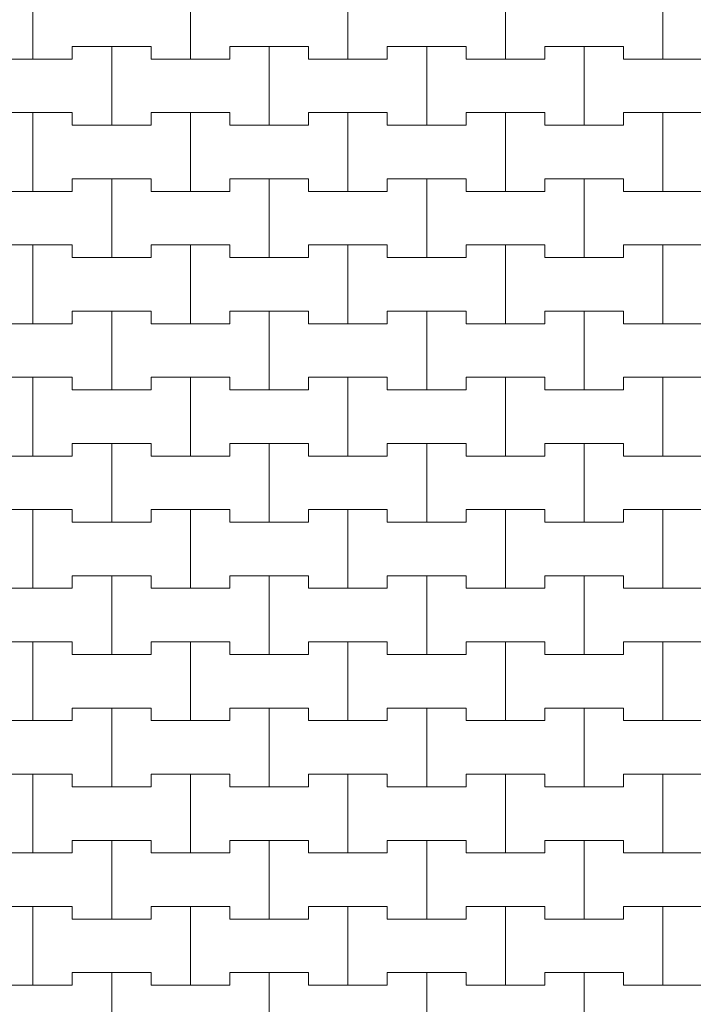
# Model space of a CAD drawing. Header units: millimetres. Extents: x 2826 to 3034, y 1533 to 1590.
# Tile 51 of 248: x 2938.51 to 2939.58, y 1567.22 to 1568.78. Entities that reach past the tile are written whole.
import ezdxf
from ezdxf.enums import TextEntityAlignment as Align

# ---------------------------------------------------------------- set-up
doc = ezdxf.new("R2010")
doc.units = ezdxf.units.MM
doc.layers.add('_Caneta_No__220', color=7, linetype='Continuous', lineweight=15, true_color=0x8a8a8a)
doc.styles.add('ESTILO_GERADO_2', font='arial.ttf')

# ---------------------------------------------------------------- blocks, each defined once
blk = doc.blocks.new('A$Cf44ad3b2')
at = {"layer": '_Caneta_No__220'}
for p, q in [((30.7387, 35.426), (30.7387, 35.551)), ((30.7387, 35.551), (30.7387, 35.426)), ((30.9887, 35.426), (30.9887, 35.551)), ((30.9887, 35.551), (30.9887, 35.426)), ((31.2387, 35.426), (31.2387, 35.551)), ((31.2387, 35.551), (31.2387, 35.426)), ((31.4887, 35.426), (31.4887, 35.551)), ((31.4887, 35.551), (31.4887, 35.426)), ((31.7387, 35.426), (31.7387, 35.551)), ((31.7387, 35.551), (31.7387, 35.426)), ((30.8012, 35.426), (30.8012, 35.446)), ((30.8012, 35.446), (30.8012, 35.426)), ((30.8012, 35.446), (30.8637, 35.446)), ((30.8012, 35.446), (30.9262, 35.446)), ((30.8637, 35.446), (30.9262, 35.446)), ((30.8637, 35.321), (30.8637, 35.446)), ((30.8637, 35.446), (30.8637, 35.321)), ((30.9262, 35.446), (30.9262, 35.426)), ((30.9262, 35.426), (30.9262, 35.446)), ((31.0512, 35.426), (31.0512, 35.446)), ((31.0512, 35.446), (31.0512, 35.426)), ((31.0512, 35.446), (31.1137, 35.446)), ((31.0512, 35.446), (31.1762, 35.446)), ((31.1137, 35.446), (31.1762, 35.446)), ((31.1137, 35.321), (31.1137, 35.446)), ((31.1137, 35.446), (31.1137, 35.321)), ((31.1762, 35.446), (31.1762, 35.426)), ((31.1762, 35.426), (31.1762, 35.446)), ((31.3012, 35.426), (31.3012, 35.446)), ((31.3012, 35.446), (31.3012, 35.426)), ((31.3012, 35.446), (31.3637, 35.446)), ((31.3012, 35.446), (31.4262, 35.446)), ((31.3637, 35.446), (31.4262, 35.446)), ((31.3637, 35.321), (31.3637, 35.446)), ((31.3637, 35.446), (31.3637, 35.321)), ((31.4262, 35.446), (31.4262, 35.426)), ((31.4262, 35.426), (31.4262, 35.446)), ((31.5512, 35.426), (31.5512, 35.446)), ((31.5512, 35.446), (31.5512, 35.426)), ((31.5512, 35.446), (31.6137, 35.446)), ((31.5512, 35.446), (31.6762, 35.446)), ((31.6137, 35.446), (31.6762, 35.446)), ((31.6137, 35.321), (31.6137, 35.446)), ((31.6137, 35.446), (31.6137, 35.321)), ((31.6762, 35.446), (31.6762, 35.426)), ((31.6762, 35.426), (31.6762, 35.446)), ((30.6762, 35.426), (30.7387, 35.426)), ((30.6762, 35.426), (30.8012, 35.426)), ((30.7387, 35.426), (30.8012, 35.426)), ((30.9262, 35.426), (30.9887, 35.426)), ((30.9262, 35.426), (31.0512, 35.426)), ((30.9887, 35.426), (31.0512, 35.426)), ((31.1762, 35.426), (31.2387, 35.426)), ((31.1762, 35.426), (31.3012, 35.426)), ((31.2387, 35.426), (31.3012, 35.426)), ((31.4262, 35.426), (31.4887, 35.426)), ((31.4262, 35.426), (31.5512, 35.426)), ((31.4887, 35.426), (31.5512, 35.426)), ((31.6762, 35.426), (31.7387, 35.426)), ((31.6762, 35.426), (31.8012, 35.426)), ((31.7387, 35.426), (31.8012, 35.426)), ((30.6762, 35.341), (30.7387, 35.341)), ((30.6762, 35.341), (30.8012, 35.341)), ((30.7387, 35.341), (30.8012, 35.341)), ((30.7387, 35.216), (30.7387, 35.341)), ((30.7387, 35.341), (30.7387, 35.216)), ((30.8012, 35.341), (30.8012, 35.321)), ((30.8012, 35.321), (30.8012, 35.341)), ((30.9262, 35.321), (30.9262, 35.341)), ((30.9262, 35.341), (30.9262, 35.321)), ((30.9262, 35.341), (30.9887, 35.341)), ((30.9262, 35.341), (31.0512, 35.341)), ((30.9887, 35.341), (31.0512, 35.341)), ((30.9887, 35.216), (30.9887, 35.341)), ((30.9887, 35.341), (30.9887, 35.216)), ((31.0512, 35.341), (31.0512, 35.321)), ((31.0512, 35.321), (31.0512, 35.341)), ((31.1762, 35.321), (31.1762, 35.341)), ((31.1762, 35.341), (31.1762, 35.321)), ((31.1762, 35.341), (31.2387, 35.341)), ((31.1762, 35.341), (31.3012, 35.341)), ((31.2387, 35.341), (31.3012, 35.341)), ((31.2387, 35.216), (31.2387, 35.341)), ((31.2387, 35.341), (31.2387, 35.216)), ((31.3012, 35.341), (31.3012, 35.321)), ((31.3012, 35.321), (31.3012, 35.341)), ((31.4262, 35.321), (31.4262, 35.341)), ((31.4262, 35.341), (31.4262, 35.321)), ((31.4262, 35.341), (31.4887, 35.341)), ((31.4262, 35.341), (31.5512, 35.341)), ((31.4887, 35.341), (31.5512, 35.341)), ((31.4887, 35.216), (31.4887, 35.341)), ((31.4887, 35.341), (31.4887, 35.216)), ((31.5512, 35.341), (31.5512, 35.321)), ((31.5512, 35.321), (31.5512, 35.341)), ((31.6762, 35.321), (31.6762, 35.341)), ((31.6762, 35.341), (31.6762, 35.321)), ((31.6762, 35.341), (31.7387, 35.341)), ((31.6762, 35.341), (31.8012, 35.341)), ((31.7387, 35.341), (31.8012, 35.341)), ((31.7387, 35.216), (31.7387, 35.341)), ((31.7387, 35.341), (31.7387, 35.216)), ((30.8012, 35.321), (30.8637, 35.321)), ((30.8012, 35.321), (30.9262, 35.321)), ((30.8637, 35.321), (30.9262, 35.321)), ((31.0512, 35.321), (31.1137, 35.321)), ((31.0512, 35.321), (31.1762, 35.321)), ((31.1137, 35.321), (31.1762, 35.321)), ((31.3012, 35.321), (31.3637, 35.321)), ((31.3012, 35.321), (31.4262, 35.321)), ((31.3637, 35.321), (31.4262, 35.321)), ((31.5512, 35.321), (31.6137, 35.321)), ((31.5512, 35.321), (31.6762, 35.321)), ((31.6137, 35.321), (31.6762, 35.321)), ((30.8012, 35.216), (30.8012, 35.236)), ((30.8012, 35.236), (30.8012, 35.216)), ((30.8012, 35.236), (30.8637, 35.236)), ((30.8012, 35.236), (30.9262, 35.236)), ((30.8637, 35.236), (30.9262, 35.236)), ((30.8637, 35.111), (30.8637, 35.236)), ((30.8637, 35.236), (30.8637, 35.111)), ((30.9262, 35.236), (30.9262, 35.216)), ((30.9262, 35.216), (30.9262, 35.236)), ((31.0512, 35.216), (31.0512, 35.236)), ((31.0512, 35.236), (31.0512, 35.216)), ((31.0512, 35.236), (31.1137, 35.236)), ((31.0512, 35.236), (31.1762, 35.236)), ((31.1137, 35.236), (31.1762, 35.236)), ((31.1137, 35.111), (31.1137, 35.236)), ((31.1137, 35.236), (31.1137, 35.111)), ((31.1762, 35.236), (31.1762, 35.216)), ((31.1762, 35.216), (31.1762, 35.236)), ((31.3012, 35.216), (31.3012, 35.236)), ((31.3012, 35.236), (31.3012, 35.216)), ((31.3012, 35.236), (31.3637, 35.236)), ((31.3012, 35.236), (31.4262, 35.236)), ((31.3637, 35.236), (31.4262, 35.236)), ((31.3637, 35.111), (31.3637, 35.236)), ((31.3637, 35.236), (31.3637, 35.111)), ((31.4262, 35.236), (31.4262, 35.216)), ((31.4262, 35.216), (31.4262, 35.236)), ((31.5512, 35.216), (31.5512, 35.236)), ((31.5512, 35.236), (31.5512, 35.216)), ((31.5512, 35.236), (31.6137, 35.236)), ((31.5512, 35.236), (31.6762, 35.236)), ((31.6137, 35.236), (31.6762, 35.236)), ((31.6137, 35.111), (31.6137, 35.236)), ((31.6137, 35.236), (31.6137, 35.111)), ((31.6762, 35.236), (31.6762, 35.216)), ((31.6762, 35.216), (31.6762, 35.236)), ((30.6762, 35.216), (30.7387, 35.216)), ((30.6762, 35.216), (30.8012, 35.216)), ((30.7387, 35.216), (30.8012, 35.216)), ((30.9262, 35.216), (30.9887, 35.216)), ((30.9262, 35.216), (31.0512, 35.216)), ((30.9887, 35.216), (31.0512, 35.216)), ((31.1762, 35.216), (31.2387, 35.216)), ((31.1762, 35.216), (31.3012, 35.216)), ((31.2387, 35.216), (31.3012, 35.216)), ((31.4262, 35.216), (31.4887, 35.216)), ((31.4262, 35.216), (31.5512, 35.216)), ((31.4887, 35.216), (31.5512, 35.216)), ((31.6762, 35.216), (31.7387, 35.216)), ((31.6762, 35.216), (31.8012, 35.216)), ((31.7387, 35.216), (31.8012, 35.216)), ((30.6762, 35.131), (30.7387, 35.131)), ((30.6762, 35.131), (30.8012, 35.131)), ((30.7387, 35.131), (30.8012, 35.131)), ((30.7387, 35.006), (30.7387, 35.131)), ((30.7387, 35.131), (30.7387, 35.006)), ((30.8012, 35.131), (30.8012, 35.111)), ((30.8012, 35.111), (30.8012, 35.131)), ((30.9262, 35.111), (30.9262, 35.131)), ((30.9262, 35.131), (30.9262, 35.111)), ((30.9262, 35.131), (30.9887, 35.131)), ((30.9262, 35.131), (31.0512, 35.131)), ((30.9887, 35.131), (31.0512, 35.131)), ((30.9887, 35.006), (30.9887, 35.131)), ((30.9887, 35.131), (30.9887, 35.006)), ((31.0512, 35.131), (31.0512, 35.111)), ((31.0512, 35.111), (31.0512, 35.131)), ((31.1762, 35.111), (31.1762, 35.131)), ((31.1762, 35.131), (31.1762, 35.111)), ((31.1762, 35.131), (31.2387, 35.131)), ((31.1762, 35.131), (31.3012, 35.131)), ((31.2387, 35.131), (31.3012, 35.131)), ((31.2387, 35.006), (31.2387, 35.131)), ((31.2387, 35.131), (31.2387, 35.006)), ((31.3012, 35.131), (31.3012, 35.111)), ((31.3012, 35.111), (31.3012, 35.131)), ((31.4262, 35.111), (31.4262, 35.131)), ((31.4262, 35.131), (31.4262, 35.111)), ((31.4262, 35.131), (31.4887, 35.131)), ((31.4262, 35.131), (31.5512, 35.131)), ((31.4887, 35.131), (31.5512, 35.131)), ((31.4887, 35.006), (31.4887, 35.131)), ((31.4887, 35.131), (31.4887, 35.006)), ((31.5512, 35.131), (31.5512, 35.111)), ((31.5512, 35.111), (31.5512, 35.131)), ((31.6762, 35.111), (31.6762, 35.131)), ((31.6762, 35.131), (31.6762, 35.111)), ((31.6762, 35.131), (31.7387, 35.131)), ((31.6762, 35.131), (31.8012, 35.131)), ((31.7387, 35.131), (31.8012, 35.131)), ((31.7387, 35.006), (31.7387, 35.131)), ((31.7387, 35.131), (31.7387, 35.006)), ((30.8012, 35.111), (30.8637, 35.111)), ((30.8012, 35.111), (30.9262, 35.111)), ((30.8637, 35.111), (30.9262, 35.111)), ((31.0512, 35.111), (31.1137, 35.111)), ((31.0512, 35.111), (31.1762, 35.111)), ((31.1137, 35.111), (31.1762, 35.111)), ((31.3012, 35.111), (31.3637, 35.111)), ((31.3012, 35.111), (31.4262, 35.111)), ((31.3637, 35.111), (31.4262, 35.111)), ((31.5512, 35.111), (31.6137, 35.111)), ((31.5512, 35.111), (31.6762, 35.111)), ((31.6137, 35.111), (31.6762, 35.111)), ((30.8012, 35.006), (30.8012, 35.026)), ((30.8012, 35.026), (30.8012, 35.006)), ((30.8012, 35.026), (30.8637, 35.026)), ((30.8012, 35.026), (30.9262, 35.026)), ((30.8637, 35.026), (30.9262, 35.026)), ((30.8637, 34.901), (30.8637, 35.026)), ((30.8637, 35.026), (30.8637, 34.901)), ((30.9262, 35.026), (30.9262, 35.006)), ((30.9262, 35.006), (30.9262, 35.026)), ((31.0512, 35.006), (31.0512, 35.026)), ((31.0512, 35.026), (31.0512, 35.006)), ((31.0512, 35.026), (31.1137, 35.026)), ((31.0512, 35.026), (31.1762, 35.026)), ((31.1137, 35.026), (31.1762, 35.026)), ((31.1137, 34.901), (31.1137, 35.026)), ((31.1137, 35.026), (31.1137, 34.901)), ((31.1762, 35.026), (31.1762, 35.006)), ((31.1762, 35.006), (31.1762, 35.026)), ((31.3012, 35.006), (31.3012, 35.026)), ((31.3012, 35.026), (31.3012, 35.006)), ((31.3012, 35.026), (31.3637, 35.026)), ((31.3012, 35.026), (31.4262, 35.026)), ((31.3637, 35.026), (31.4262, 35.026)), ((31.3637, 34.901), (31.3637, 35.026)), ((31.3637, 35.026), (31.3637, 34.901)), ((31.4262, 35.026), (31.4262, 35.006)), ((31.4262, 35.006), (31.4262, 35.026)), ((31.5512, 35.006), (31.5512, 35.026)), ((31.5512, 35.026), (31.5512, 35.006)), ((31.5512, 35.026), (31.6137, 35.026)), ((31.5512, 35.026), (31.6762, 35.026)), ((31.6137, 35.026), (31.6762, 35.026)), ((31.6137, 34.901), (31.6137, 35.026)), ((31.6137, 35.026), (31.6137, 34.901)), ((31.6762, 35.026), (31.6762, 35.006)), ((31.6762, 35.006), (31.6762, 35.026)), ((30.6762, 35.006), (30.7387, 35.006)), ((30.6762, 35.006), (30.8012, 35.006)), ((30.7387, 35.006), (30.8012, 35.006)), ((30.9262, 35.006), (30.9887, 35.006)), ((30.9262, 35.006), (31.0512, 35.006)), ((30.9887, 35.006), (31.0512, 35.006)), ((31.1762, 35.006), (31.2387, 35.006)), ((31.1762, 35.006), (31.3012, 35.006)), ((31.2387, 35.006), (31.3012, 35.006)), ((31.4262, 35.006), (31.4887, 35.006)), ((31.4262, 35.006), (31.5512, 35.006)), ((31.4887, 35.006), (31.5512, 35.006)), ((31.6762, 35.006), (31.7387, 35.006)), ((31.6762, 35.006), (31.8012, 35.006)), ((31.7387, 35.006), (31.8012, 35.006)), ((30.6762, 34.921), (30.7387, 34.921)), ((30.6762, 34.921), (30.8012, 34.921)), ((30.7387, 34.921), (30.8012, 34.921)), ((30.7387, 34.796), (30.7387, 34.921)), ((30.7387, 34.921), (30.7387, 34.796)), ((30.8012, 34.921), (30.8012, 34.901)), ((30.8012, 34.901), (30.8012, 34.921)), ((30.9262, 34.901), (30.9262, 34.921)), ((30.9262, 34.921), (30.9262, 34.901)), ((30.9262, 34.921), (30.9887, 34.921)), ((30.9262, 34.921), (31.0512, 34.921)), ((30.9887, 34.921), (31.0512, 34.921)), ((30.9887, 34.796), (30.9887, 34.921)), ((30.9887, 34.921), (30.9887, 34.796)), ((31.0512, 34.921), (31.0512, 34.901)), ((31.0512, 34.901), (31.0512, 34.921)), ((31.1762, 34.901), (31.1762, 34.921)), ((31.1762, 34.921), (31.1762, 34.901)), ((31.1762, 34.921), (31.2387, 34.921)), ((31.1762, 34.921), (31.3012, 34.921)), ((31.2387, 34.921), (31.3012, 34.921)), ((31.2387, 34.796), (31.2387, 34.921)), ((31.2387, 34.921), (31.2387, 34.796)), ((31.3012, 34.921), (31.3012, 34.901)), ((31.3012, 34.901), (31.3012, 34.921)), ((31.4262, 34.901), (31.4262, 34.921)), ((31.4262, 34.921), (31.4262, 34.901)), ((31.4262, 34.921), (31.4887, 34.921)), ((31.4262, 34.921), (31.5512, 34.921)), ((31.4887, 34.921), (31.5512, 34.921)), ((31.4887, 34.796), (31.4887, 34.921)), ((31.4887, 34.921), (31.4887, 34.796)), ((31.5512, 34.921), (31.5512, 34.901)), ((31.5512, 34.901), (31.5512, 34.921)), ((31.6762, 34.901), (31.6762, 34.921)), ((31.6762, 34.921), (31.6762, 34.901)), ((31.6762, 34.921), (31.7387, 34.921)), ((31.6762, 34.921), (31.8012, 34.921)), ((31.7387, 34.921), (31.8012, 34.921)), ((31.7387, 34.796), (31.7387, 34.921)), ((31.7387, 34.921), (31.7387, 34.796)), ((30.8012, 34.901), (30.8637, 34.901)), ((30.8012, 34.901), (30.9262, 34.901)), ((30.8637, 34.901), (30.9262, 34.901)), ((31.0512, 34.901), (31.1137, 34.901)), ((31.0512, 34.901), (31.1762, 34.901)), ((31.1137, 34.901), (31.1762, 34.901)), ((31.3012, 34.901), (31.3637, 34.901)), ((31.3012, 34.901), (31.4262, 34.901)), ((31.3637, 34.901), (31.4262, 34.901)), ((31.5512, 34.901), (31.6137, 34.901)), ((31.5512, 34.901), (31.6762, 34.901)), ((31.6137, 34.901), (31.6762, 34.901)), ((30.8012, 34.796), (30.8012, 34.816)), ((30.8012, 34.816), (30.8012, 34.796)), ((30.8012, 34.816), (30.8637, 34.816)), ((30.8012, 34.816), (30.9262, 34.816)), ((30.8637, 34.816), (30.9262, 34.816)), ((30.8637, 34.691), (30.8637, 34.816)), ((30.8637, 34.816), (30.8637, 34.691)), ((30.9262, 34.816), (30.9262, 34.796)), ((30.9262, 34.796), (30.9262, 34.816)), ((31.0512, 34.796), (31.0512, 34.816)), ((31.0512, 34.816), (31.0512, 34.796)), ((31.0512, 34.816), (31.1137, 34.816)), ((31.0512, 34.816), (31.1762, 34.816)), ((31.1137, 34.816), (31.1762, 34.816)), ((31.1137, 34.691), (31.1137, 34.816)), ((31.1137, 34.816), (31.1137, 34.691)), ((31.1762, 34.816), (31.1762, 34.796)), ((31.1762, 34.796), (31.1762, 34.816)), ((31.3012, 34.796), (31.3012, 34.816)), ((31.3012, 34.816), (31.3012, 34.796)), ((31.3012, 34.816), (31.3637, 34.816)), ((31.3012, 34.816), (31.4262, 34.816)), ((31.3637, 34.816), (31.4262, 34.816)), ((31.3637, 34.691), (31.3637, 34.816)), ((31.3637, 34.816), (31.3637, 34.691)), ((31.4262, 34.816), (31.4262, 34.796)), ((31.4262, 34.796), (31.4262, 34.816)), ((31.5512, 34.796), (31.5512, 34.816)), ((31.5512, 34.816), (31.5512, 34.796)), ((31.5512, 34.816), (31.6137, 34.816)), ((31.5512, 34.816), (31.6762, 34.816)), ((31.6137, 34.816), (31.6762, 34.816)), ((31.6137, 34.691), (31.6137, 34.816)), ((31.6137, 34.816), (31.6137, 34.691)), ((31.6762, 34.816), (31.6762, 34.796)), ((31.6762, 34.796), (31.6762, 34.816)), ((30.6762, 34.796), (30.7387, 34.796)), ((30.6762, 34.796), (30.8012, 34.796)), ((30.7387, 34.796), (30.8012, 34.796)), ((30.9262, 34.796), (30.9887, 34.796)), ((30.9262, 34.796), (31.0512, 34.796)), ((30.9887, 34.796), (31.0512, 34.796)), ((31.1762, 34.796), (31.2387, 34.796)), ((31.1762, 34.796), (31.3012, 34.796)), ((31.2387, 34.796), (31.3012, 34.796)), ((31.4262, 34.796), (31.4887, 34.796)), ((31.4262, 34.796), (31.5512, 34.796)), ((31.4887, 34.796), (31.5512, 34.796)), ((31.6762, 34.796), (31.7387, 34.796)), ((31.6762, 34.796), (31.8012, 34.796)), ((31.7387, 34.796), (31.8012, 34.796)), ((30.6762, 34.711), (30.7387, 34.711)), ((30.6762, 34.711), (30.8012, 34.711)), ((30.7387, 34.711), (30.8012, 34.711)), ((30.7387, 34.586), (30.7387, 34.711)), ((30.7387, 34.711), (30.7387, 34.586)), ((30.8012, 34.711), (30.8012, 34.691)), ((30.8012, 34.691), (30.8012, 34.711)), ((30.9262, 34.691), (30.9262, 34.711)), ((30.9262, 34.711), (30.9262, 34.691)), ((30.9262, 34.711), (30.9887, 34.711)), ((30.9262, 34.711), (31.0512, 34.711)), ((30.9887, 34.711), (31.0512, 34.711)), ((30.9887, 34.586), (30.9887, 34.711)), ((30.9887, 34.711), (30.9887, 34.586)), ((31.0512, 34.711), (31.0512, 34.691)), ((31.0512, 34.691), (31.0512, 34.711)), ((31.1762, 34.691), (31.1762, 34.711)), ((31.1762, 34.711), (31.1762, 34.691)), ((31.1762, 34.711), (31.2387, 34.711)), ((31.1762, 34.711), (31.3012, 34.711)), ((31.2387, 34.711), (31.3012, 34.711)), ((31.2387, 34.586), (31.2387, 34.711)), ((31.2387, 34.711), (31.2387, 34.586)), ((31.3012, 34.711), (31.3012, 34.691)), ((31.3012, 34.691), (31.3012, 34.711)), ((31.4262, 34.691), (31.4262, 34.711)), ((31.4262, 34.711), (31.4262, 34.691)), ((31.4262, 34.711), (31.4887, 34.711)), ((31.4262, 34.711), (31.5512, 34.711)), ((31.4887, 34.711), (31.5512, 34.711)), ((31.4887, 34.586), (31.4887, 34.711)), ((31.4887, 34.711), (31.4887, 34.586)), ((31.5512, 34.711), (31.5512, 34.691)), ((31.5512, 34.691), (31.5512, 34.711)), ((31.6762, 34.691), (31.6762, 34.711)), ((31.6762, 34.711), (31.6762, 34.691)), ((31.6762, 34.711), (31.7387, 34.711)), ((31.6762, 34.711), (31.8012, 34.711)), ((31.7387, 34.711), (31.8012, 34.711)), ((31.7387, 34.586), (31.7387, 34.711)), ((31.7387, 34.711), (31.7387, 34.586)), ((30.8012, 34.691), (30.8637, 34.691)), ((30.8012, 34.691), (30.9262, 34.691)), ((30.8637, 34.691), (30.9262, 34.691)), ((31.0512, 34.691), (31.1137, 34.691)), ((31.0512, 34.691), (31.1762, 34.691)), ((31.1137, 34.691), (31.1762, 34.691)), ((31.3012, 34.691), (31.3637, 34.691)), ((31.3012, 34.691), (31.4262, 34.691)), ((31.3637, 34.691), (31.4262, 34.691)), ((31.5512, 34.691), (31.6137, 34.691)), ((31.5512, 34.691), (31.6762, 34.691)), ((31.6137, 34.691), (31.6762, 34.691)), ((30.8012, 34.586), (30.8012, 34.606)), ((30.8012, 34.606), (30.8012, 34.586)), ((30.8012, 34.606), (30.8637, 34.606)), ((30.8012, 34.606), (30.9262, 34.606)), ((30.8637, 34.606), (30.9262, 34.606)), ((30.8637, 34.481), (30.8637, 34.606)), ((30.8637, 34.606), (30.8637, 34.481)), ((30.9262, 34.606), (30.9262, 34.586)), ((30.9262, 34.586), (30.9262, 34.606)), ((31.0512, 34.586), (31.0512, 34.606)), ((31.0512, 34.606), (31.0512, 34.586)), ((31.0512, 34.606), (31.1137, 34.606)), ((31.0512, 34.606), (31.1762, 34.606)), ((31.1137, 34.606), (31.1762, 34.606)), ((31.1137, 34.481), (31.1137, 34.606)), ((31.1137, 34.606), (31.1137, 34.481)), ((31.1762, 34.606), (31.1762, 34.586)), ((31.1762, 34.586), (31.1762, 34.606)), ((31.3012, 34.586), (31.3012, 34.606)), ((31.3012, 34.606), (31.3012, 34.586)), ((31.3012, 34.606), (31.3637, 34.606)), ((31.3012, 34.606), (31.4262, 34.606)), ((31.3637, 34.606), (31.4262, 34.606)), ((31.3637, 34.481), (31.3637, 34.606)), ((31.3637, 34.606), (31.3637, 34.481)), ((31.4262, 34.606), (31.4262, 34.586)), ((31.4262, 34.586), (31.4262, 34.606)), ((31.5512, 34.586), (31.5512, 34.606)), ((31.5512, 34.606), (31.5512, 34.586)), ((31.5512, 34.606), (31.6137, 34.606)), ((31.5512, 34.606), (31.6762, 34.606)), ((31.6137, 34.606), (31.6762, 34.606)), ((31.6137, 34.481), (31.6137, 34.606)), ((31.6137, 34.606), (31.6137, 34.481)), ((31.6762, 34.606), (31.6762, 34.586)), ((31.6762, 34.586), (31.6762, 34.606)), ((30.6762, 34.586), (30.7387, 34.586)), ((30.6762, 34.586), (30.8012, 34.586)), ((30.7387, 34.586), (30.8012, 34.586)), ((30.9262, 34.586), (30.9887, 34.586)), ((30.9262, 34.586), (31.0512, 34.586)), ((30.9887, 34.586), (31.0512, 34.586)), ((31.1762, 34.586), (31.2387, 34.586)), ((31.1762, 34.586), (31.3012, 34.586)), ((31.2387, 34.586), (31.3012, 34.586)), ((31.4262, 34.586), (31.4887, 34.586)), ((31.4262, 34.586), (31.5512, 34.586)), ((31.4887, 34.586), (31.5512, 34.586)), ((31.6762, 34.586), (31.7387, 34.586)), ((31.6762, 34.586), (31.8012, 34.586)), ((31.7387, 34.586), (31.8012, 34.586)), ((30.6762, 34.501), (30.7387, 34.501)), ((30.6762, 34.501), (30.8012, 34.501)), ((30.7387, 34.501), (30.8012, 34.501)), ((30.7387, 34.376), (30.7387, 34.501)), ((30.7387, 34.501), (30.7387, 34.376)), ((30.8012, 34.501), (30.8012, 34.481)), ((30.8012, 34.481), (30.8012, 34.501)), ((30.9262, 34.481), (30.9262, 34.501)), ((30.9262, 34.501), (30.9262, 34.481)), ((30.9262, 34.501), (30.9887, 34.501)), ((30.9262, 34.501), (31.0512, 34.501)), ((30.9887, 34.501), (31.0512, 34.501)), ((30.9887, 34.376), (30.9887, 34.501)), ((30.9887, 34.501), (30.9887, 34.376)), ((31.0512, 34.501), (31.0512, 34.481)), ((31.0512, 34.481), (31.0512, 34.501)), ((31.1762, 34.481), (31.1762, 34.501)), ((31.1762, 34.501), (31.1762, 34.481)), ((31.1762, 34.501), (31.2387, 34.501)), ((31.1762, 34.501), (31.3012, 34.501)), ((31.2387, 34.501), (31.3012, 34.501)), ((31.2387, 34.376), (31.2387, 34.501)), ((31.2387, 34.501), (31.2387, 34.376)), ((31.3012, 34.501), (31.3012, 34.481)), ((31.3012, 34.481), (31.3012, 34.501)), ((31.4262, 34.481), (31.4262, 34.501)), ((31.4262, 34.501), (31.4262, 34.481)), ((31.4262, 34.501), (31.4887, 34.501)), ((31.4262, 34.501), (31.5512, 34.501)), ((31.4887, 34.501), (31.5512, 34.501)), ((31.4887, 34.376), (31.4887, 34.501)), ((31.4887, 34.501), (31.4887, 34.376)), ((31.5512, 34.501), (31.5512, 34.481)), ((31.5512, 34.481), (31.5512, 34.501)), ((31.6762, 34.481), (31.6762, 34.501)), ((31.6762, 34.501), (31.6762, 34.481)), ((31.6762, 34.501), (31.7387, 34.501)), ((31.6762, 34.501), (31.8012, 34.501)), ((31.7387, 34.501), (31.8012, 34.501)), ((31.7387, 34.376), (31.7387, 34.501)), ((31.7387, 34.501), (31.7387, 34.376)), ((30.8012, 34.481), (30.8637, 34.481)), ((30.8012, 34.481), (30.9262, 34.481)), ((30.8637, 34.481), (30.9262, 34.481)), ((31.0512, 34.481), (31.1137, 34.481)), ((31.0512, 34.481), (31.1762, 34.481)), ((31.1137, 34.481), (31.1762, 34.481)), ((31.3012, 34.481), (31.3637, 34.481)), ((31.3012, 34.481), (31.4262, 34.481)), ((31.3637, 34.481), (31.4262, 34.481)), ((31.5512, 34.481), (31.6137, 34.481)), ((31.5512, 34.481), (31.6762, 34.481)), ((31.6137, 34.481), (31.6762, 34.481)), ((30.8012, 34.376), (30.8012, 34.396)), ((30.8012, 34.396), (30.8012, 34.376)), ((30.8012, 34.396), (30.8637, 34.396)), ((30.8012, 34.396), (30.9262, 34.396)), ((30.8637, 34.396), (30.9262, 34.396)), ((30.8637, 34.271), (30.8637, 34.396)), ((30.8637, 34.396), (30.8637, 34.271)), ((30.9262, 34.396), (30.9262, 34.376)), ((30.9262, 34.376), (30.9262, 34.396)), ((31.0512, 34.376), (31.0512, 34.396)), ((31.0512, 34.396), (31.0512, 34.376)), ((31.0512, 34.396), (31.1137, 34.396)), ((31.0512, 34.396), (31.1762, 34.396)), ((31.1137, 34.396), (31.1762, 34.396)), ((31.1137, 34.271), (31.1137, 34.396)), ((31.1137, 34.396), (31.1137, 34.271)), ((31.1762, 34.396), (31.1762, 34.376)), ((31.1762, 34.376), (31.1762, 34.396)), ((31.3012, 34.376), (31.3012, 34.396)), ((31.3012, 34.396), (31.3012, 34.376)), ((31.3012, 34.396), (31.3637, 34.396)), ((31.3012, 34.396), (31.4262, 34.396)), ((31.3637, 34.396), (31.4262, 34.396)), ((31.3637, 34.271), (31.3637, 34.396)), ((31.3637, 34.396), (31.3637, 34.271)), ((31.4262, 34.396), (31.4262, 34.376)), ((31.4262, 34.376), (31.4262, 34.396)), ((31.5512, 34.376), (31.5512, 34.396)), ((31.5512, 34.396), (31.5512, 34.376)), ((31.5512, 34.396), (31.6137, 34.396)), ((31.5512, 34.396), (31.6762, 34.396)), ((31.6137, 34.396), (31.6762, 34.396)), ((31.6137, 34.271), (31.6137, 34.396)), ((31.6137, 34.396), (31.6137, 34.271)), ((31.6762, 34.396), (31.6762, 34.376)), ((31.6762, 34.376), (31.6762, 34.396)), ((30.6762, 34.376), (30.7387, 34.376)), ((30.6762, 34.376), (30.8012, 34.376)), ((30.7387, 34.376), (30.8012, 34.376)), ((30.9262, 34.376), (30.9887, 34.376)), ((30.9262, 34.376), (31.0512, 34.376)), ((30.9887, 34.376), (31.0512, 34.376)), ((31.1762, 34.376), (31.2387, 34.376)), ((31.1762, 34.376), (31.3012, 34.376)), ((31.2387, 34.376), (31.3012, 34.376)), ((31.4262, 34.376), (31.4887, 34.376)), ((31.4262, 34.376), (31.5512, 34.376)), ((31.4887, 34.376), (31.5512, 34.376)), ((31.6762, 34.376), (31.7387, 34.376)), ((31.6762, 34.376), (31.8012, 34.376)), ((31.7387, 34.376), (31.8012, 34.376)), ((30.6762, 34.291), (30.7387, 34.291)), ((30.6762, 34.291), (30.8012, 34.291)), ((30.7387, 34.291), (30.8012, 34.291)), ((30.7387, 34.166), (30.7387, 34.291)), ((30.7387, 34.291), (30.7387, 34.166)), ((30.8012, 34.291), (30.8012, 34.271)), ((30.8012, 34.271), (30.8012, 34.291)), ((30.9262, 34.271), (30.9262, 34.291)), ((30.9262, 34.291), (30.9262, 34.271)), ((30.9262, 34.291), (30.9887, 34.291)), ((30.9262, 34.291), (31.0512, 34.291)), ((30.9887, 34.291), (31.0512, 34.291)), ((30.9887, 34.166), (30.9887, 34.291)), ((30.9887, 34.291), (30.9887, 34.166)), ((31.0512, 34.291), (31.0512, 34.271)), ((31.0512, 34.271), (31.0512, 34.291)), ((31.1762, 34.271), (31.1762, 34.291)), ((31.1762, 34.291), (31.1762, 34.271)), ((31.1762, 34.291), (31.2387, 34.291)), ((31.1762, 34.291), (31.3012, 34.291)), ((31.2387, 34.291), (31.3012, 34.291)), ((31.2387, 34.166), (31.2387, 34.291)), ((31.2387, 34.291), (31.2387, 34.166)), ((31.3012, 34.291), (31.3012, 34.271)), ((31.3012, 34.271), (31.3012, 34.291)), ((31.4262, 34.271), (31.4262, 34.291)), ((31.4262, 34.291), (31.4262, 34.271)), ((31.4262, 34.291), (31.4887, 34.291)), ((31.4262, 34.291), (31.5512, 34.291)), ((31.4887, 34.291), (31.5512, 34.291)), ((31.4887, 34.166), (31.4887, 34.291)), ((31.4887, 34.291), (31.4887, 34.166)), ((31.5512, 34.291), (31.5512, 34.271)), ((31.5512, 34.271), (31.5512, 34.291)), ((31.6762, 34.271), (31.6762, 34.291)), ((31.6762, 34.291), (31.6762, 34.271)), ((31.6762, 34.291), (31.7387, 34.291)), ((31.6762, 34.291), (31.8012, 34.291)), ((31.7387, 34.291), (31.8012, 34.291)), ((31.7387, 34.166), (31.7387, 34.291)), ((31.7387, 34.291), (31.7387, 34.166)), ((30.8012, 34.271), (30.8637, 34.271)), ((30.8012, 34.271), (30.9262, 34.271)), ((30.8637, 34.271), (30.9262, 34.271)), ((31.0512, 34.271), (31.1137, 34.271)), ((31.0512, 34.271), (31.1762, 34.271)), ((31.1137, 34.271), (31.1762, 34.271)), ((31.3012, 34.271), (31.3637, 34.271)), ((31.3012, 34.271), (31.4262, 34.271)), ((31.3637, 34.271), (31.4262, 34.271)), ((31.5512, 34.271), (31.6137, 34.271)), ((31.5512, 34.271), (31.6762, 34.271)), ((31.6137, 34.271), (31.6762, 34.271)), ((30.8012, 34.166), (30.8012, 34.186)), ((30.8012, 34.186), (30.8012, 34.166)), ((30.8012, 34.186), (30.8637, 34.186)), ((30.8012, 34.186), (30.9262, 34.186)), ((30.8637, 34.186), (30.9262, 34.186)), ((30.8637, 34.061), (30.8637, 34.186)), ((30.8637, 34.186), (30.8637, 34.061)), ((30.9262, 34.186), (30.9262, 34.166)), ((30.9262, 34.166), (30.9262, 34.186)), ((31.0512, 34.166), (31.0512, 34.186)), ((31.0512, 34.186), (31.0512, 34.166)), ((31.0512, 34.186), (31.1137, 34.186)), ((31.0512, 34.186), (31.1762, 34.186)), ((31.1137, 34.186), (31.1762, 34.186)), ((31.1137, 34.061), (31.1137, 34.186)), ((31.1137, 34.186), (31.1137, 34.061)), ((31.1762, 34.186), (31.1762, 34.166)), ((31.1762, 34.166), (31.1762, 34.186)), ((31.3012, 34.166), (31.3012, 34.186)), ((31.3012, 34.186), (31.3012, 34.166)), ((31.3012, 34.186), (31.3637, 34.186)), ((31.3012, 34.186), (31.4262, 34.186)), ((31.3637, 34.186), (31.4262, 34.186)), ((31.3637, 34.061), (31.3637, 34.186)), ((31.3637, 34.186), (31.3637, 34.061)), ((31.4262, 34.186), (31.4262, 34.166)), ((31.4262, 34.166), (31.4262, 34.186)), ((31.5512, 34.166), (31.5512, 34.186)), ((31.5512, 34.186), (31.5512, 34.166)), ((31.5512, 34.186), (31.6137, 34.186)), ((31.5512, 34.186), (31.6762, 34.186)), ((31.6137, 34.186), (31.6762, 34.186)), ((31.6137, 34.061), (31.6137, 34.186)), ((31.6137, 34.186), (31.6137, 34.061)), ((31.6762, 34.186), (31.6762, 34.166)), ((31.6762, 34.166), (31.6762, 34.186)), ((30.6762, 34.166), (30.7387, 34.166)), ((30.6762, 34.166), (30.8012, 34.166)), ((30.7387, 34.166), (30.8012, 34.166)), ((30.9262, 34.166), (30.9887, 34.166)), ((30.9262, 34.166), (31.0512, 34.166)), ((30.9887, 34.166), (31.0512, 34.166)), ((31.1762, 34.166), (31.2387, 34.166)), ((31.1762, 34.166), (31.3012, 34.166)), ((31.2387, 34.166), (31.3012, 34.166)), ((31.4262, 34.166), (31.4887, 34.166)), ((31.4262, 34.166), (31.5512, 34.166)), ((31.4887, 34.166), (31.5512, 34.166)), ((31.6762, 34.166), (31.7387, 34.166)), ((31.6762, 34.166), (31.8012, 34.166)), ((31.7387, 34.166), (31.8012, 34.166)), ((30.6762, 34.081), (30.7387, 34.081)), ((30.6762, 34.081), (30.8012, 34.081)), ((30.7387, 34.081), (30.8012, 34.081)), ((30.7387, 33.956), (30.7387, 34.081)), ((30.7387, 34.081), (30.7387, 33.956)), ((30.8012, 34.081), (30.8012, 34.061)), ((30.8012, 34.061), (30.8012, 34.081)), ((30.9262, 34.061), (30.9262, 34.081)), ((30.9262, 34.081), (30.9262, 34.061)), ((30.9262, 34.081), (30.9887, 34.081)), ((30.9262, 34.081), (31.0512, 34.081)), ((30.9887, 34.081), (31.0512, 34.081)), ((30.9887, 33.956), (30.9887, 34.081)), ((30.9887, 34.081), (30.9887, 33.956)), ((31.0512, 34.081), (31.0512, 34.061)), ((31.0512, 34.061), (31.0512, 34.081)), ((31.1762, 34.061), (31.1762, 34.081)), ((31.1762, 34.081), (31.1762, 34.061)), ((31.1762, 34.081), (31.2387, 34.081)), ((31.1762, 34.081), (31.3012, 34.081)), ((31.2387, 34.081), (31.3012, 34.081)), ((31.2387, 33.956), (31.2387, 34.081)), ((31.2387, 34.081), (31.2387, 33.956)), ((31.3012, 34.081), (31.3012, 34.061)), ((31.3012, 34.061), (31.3012, 34.081)), ((31.4262, 34.061), (31.4262, 34.081)), ((31.4262, 34.081), (31.4262, 34.061)), ((31.4262, 34.081), (31.4887, 34.081)), ((31.4262, 34.081), (31.5512, 34.081)), ((31.4887, 34.081), (31.5512, 34.081)), ((31.4887, 33.956), (31.4887, 34.081)), ((31.4887, 34.081), (31.4887, 33.956)), ((31.5512, 34.081), (31.5512, 34.061)), ((31.5512, 34.061), (31.5512, 34.081)), ((31.6762, 34.061), (31.6762, 34.081)), ((31.6762, 34.081), (31.6762, 34.061)), ((31.6762, 34.081), (31.7387, 34.081)), ((31.6762, 34.081), (31.8012, 34.081)), ((31.7387, 34.081), (31.8012, 34.081)), ((31.7387, 33.956), (31.7387, 34.081)), ((31.7387, 34.081), (31.7387, 33.956)), ((30.8012, 34.061), (30.8637, 34.061)), ((30.8012, 34.061), (30.9262, 34.061)), ((30.8637, 34.061), (30.9262, 34.061)), ((31.0512, 34.061), (31.1137, 34.061)), ((31.0512, 34.061), (31.1762, 34.061)), ((31.1137, 34.061), (31.1762, 34.061)), ((31.3012, 34.061), (31.3637, 34.061)), ((31.3012, 34.061), (31.4262, 34.061)), ((31.3637, 34.061), (31.4262, 34.061)), ((31.5512, 34.061), (31.6137, 34.061)), ((31.5512, 34.061), (31.6762, 34.061)), ((31.6137, 34.061), (31.6762, 34.061)), ((30.8012, 33.956), (30.8012, 33.976)), ((30.8012, 33.976), (30.8012, 33.956)), ((30.8012, 33.976), (30.8637, 33.976)), ((30.8012, 33.976), (30.9262, 33.976)), ((30.8637, 33.976), (30.9262, 33.976)), ((30.8637, 33.851), (30.8637, 33.976)), ((30.8637, 33.976), (30.8637, 33.851)), ((30.9262, 33.976), (30.9262, 33.956)), ((30.9262, 33.956), (30.9262, 33.976)), ((31.0512, 33.956), (31.0512, 33.976)), ((31.0512, 33.976), (31.0512, 33.956)), ((31.0512, 33.976), (31.1137, 33.976)), ((31.0512, 33.976), (31.1762, 33.976)), ((31.1137, 33.976), (31.1762, 33.976)), ((31.1137, 33.851), (31.1137, 33.976)), ((31.1137, 33.976), (31.1137, 33.851)), ((31.1762, 33.976), (31.1762, 33.956)), ((31.1762, 33.956), (31.1762, 33.976)), ((31.3012, 33.956), (31.3012, 33.976)), ((31.3012, 33.976), (31.3012, 33.956)), ((31.3012, 33.976), (31.3637, 33.976)), ((31.3012, 33.976), (31.4262, 33.976)), ((31.3637, 33.976), (31.4262, 33.976)), ((31.3637, 33.851), (31.3637, 33.976)), ((31.3637, 33.976), (31.3637, 33.851)), ((31.4262, 33.976), (31.4262, 33.956)), ((31.4262, 33.956), (31.4262, 33.976)), ((31.5512, 33.956), (31.5512, 33.976)), ((31.5512, 33.976), (31.5512, 33.956)), ((31.5512, 33.976), (31.6137, 33.976)), ((31.5512, 33.976), (31.6762, 33.976)), ((31.6137, 33.976), (31.6762, 33.976)), ((31.6137, 33.851), (31.6137, 33.976)), ((31.6137, 33.976), (31.6137, 33.851)), ((31.6762, 33.976), (31.6762, 33.956)), ((31.6762, 33.956), (31.6762, 33.976)), ((30.6762, 33.956), (30.7387, 33.956)), ((30.6762, 33.956), (30.8012, 33.956)), ((30.7387, 33.956), (30.8012, 33.956)), ((30.9262, 33.956), (30.9887, 33.956)), ((30.9262, 33.956), (31.0512, 33.956)), ((30.9887, 33.956), (31.0512, 33.956)), ((31.1762, 33.956), (31.2387, 33.956)), ((31.1762, 33.956), (31.3012, 33.956)), ((31.2387, 33.956), (31.3012, 33.956)), ((31.4262, 33.956), (31.4887, 33.956)), ((31.4262, 33.956), (31.5512, 33.956)), ((31.4887, 33.956), (31.5512, 33.956)), ((31.6762, 33.956), (31.7387, 33.956)), ((31.6762, 33.956), (31.8012, 33.956)), ((31.7387, 33.956), (31.8012, 33.956))]:
    blk.add_line(p, q, dxfattribs=at)
blk.add_arc((35.6186, 42.742), 11.126, 203.4652, 249.77702, dxfattribs=at)
at = {"layer": '_Caneta_No__220', "style": 'ESTILO_GERADO_2'}
for p in [(50.2713, 22.5674), (50.8713, 22.5674)]:
    blk.add_attdef('txt', text='', height=0.12, dxfattribs=at).set_placement(p, align=Align.MIDDLE_CENTER)
blk.add_attdef('txt', text='', height=0.12, rotation=90, dxfattribs=at).set_placement((17.1363, 18.425), align=Align.MIDDLE_CENTER)

msp = doc.modelspace()

# ---------------------------------------------------------------- block references
msp.add_blockref('A$Cf44ad3b2', (2907.7964, 1533.293))

doc.saveas('drawing.dxf')
